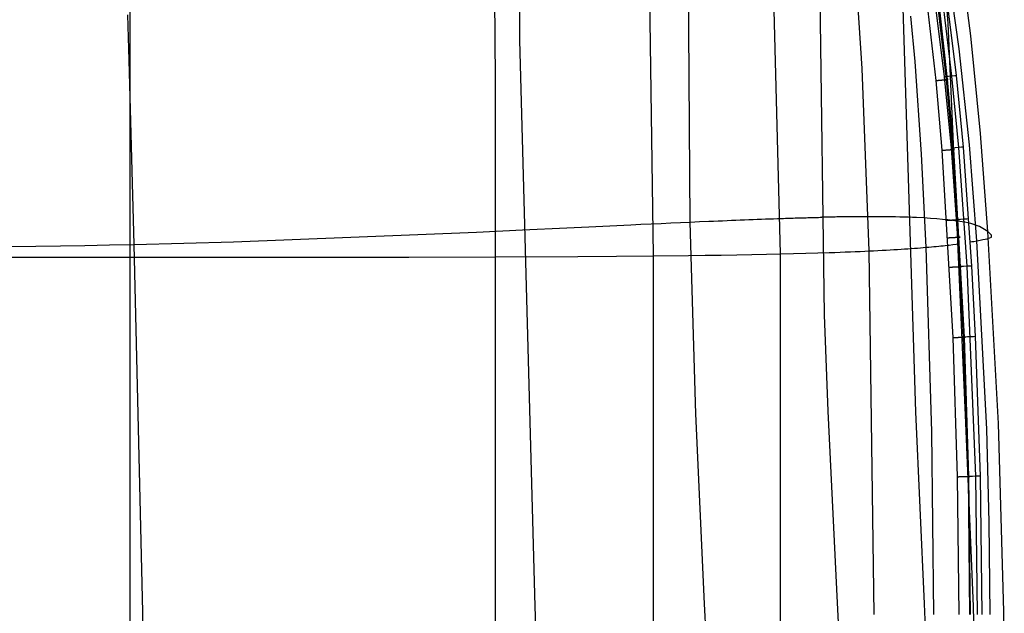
# Model space of a CAD drawing. Extents: x -353 to 1161, y -766 to 145.
# Tile 59 of 74: x 784 to 1161, y -310 to -83. Entities that reach past the tile are written whole.
import ezdxf

# ---------------------------------------------------------------- set-up
doc = ezdxf.new("R2010")
doc.units = 0
doc.layers.add('DEFAULT', color=7, linetype='CONTINUOUS')

msp = doc.modelspace()

# ---------------------------------------------------------------- linework, layer by layer
at = {"layer": 'DEFAULT'}
for p, q in [((966.26, -105.57, -2.9), (965.85, -41.68, -1.63)), ((1026.58, -172.98, 1.69), (1024.7, -41.4, 2.63)), ((1091.99, -195.46, 595.39), (1089.98, -47.44, 603.53)), ((1126.79, -232.58, 545.52), (1121.02, -46.22, 555.11)), ((1139.18, -84.17, 466.15), (1136.54, -47.37, 467.63)), ((1040.07, -86.2, 596.22), (1040.08, -50.48, 597.17)), ((975.61, -90.54, 549.53), (975.43, -55.36, 549.14)), ((1072.44, -71.05, 11.21), (1075.02, -172.25, 10.99)), ((1106.38, -101.42, 25.85), (1104.2, -67.87, 25.92)), ((1147.8, -88.87, 267.98), (1145.45, -70.41, 268.21)), ((826.65, -173.51, -5.09), (826.65, -73.12, -4.25)), ((1134.32, -78.02, 76.17), (1137.64, -104.59, 76.17)), ((1135.84, -78.99, 68.28), (1138.86, -105.62, 68.15)), ((1137.23, -77.65, 77.36), (1140.53, -104.31, 77.33)), ((1138.94, -77.44, 80.45), (1142.26, -104.14, 80.35)), ((1143.36, -93.92, 91.41), (1140.87, -75.87, 91.41)), ((826.29, -98.16, 414.35), (825.8, -80.91, 413.18)), ((1126.53, -98.73, 45.18), (1124.95, -81.35, 45.19)), ((1131.37, -79.51, 76.17), (1134.42, -106.01, 76.17)), ((1135.32, -79.05, 73.65), (1138.42, -105.65, 73.59)), ((1040.63, -160.07, 592.84), (1040.07, -86.2, 596.22)), ((1145.82, -233.8, 459.9), (1139.18, -84.17, 466.15)), ((1151.53, -126.26, 267.37), (1147.8, -88.87, 267.98)), ((981.42, -306.92, 546.53), (975.61, -90.54, 549.53)), ((1147.3, -130.51, 91.41), (1143.36, -93.92, 91.41)), ((828.26, -168.62, 417.1), (826.29, -98.16, 414.35)), ((1109.04, -171.1, 25.82), (1106.38, -101.42, 25.85)), ((1128.98, -134.09, 45.17), (1126.53, -98.73, 45.18)), ((1137.64, -104.59, 76.17), (1140.28, -131.82, 76.17)), ((1140.53, -104.31, 77.33), (1143.14, -131.61, 77.3)), ((1142.26, -104.14, 80.35), (1144.88, -131.48, 80.25)), ((966.26, -514.49, -2.9), (966.26, -105.57, -2.9)), ((1134.42, -106.01, 76.17), (1134.55, -106, 76.16)), ((1134.42, -106.01, 76.17), (1136.76, -132.64, 76.17)), ((1134.55, -106, 76.16), (1134.67, -105.99, 76.16)), ((1134.67, -105.99, 76.16), (1134.8, -105.98, 76.15)), ((1134.8, -105.98, 76.15), (1134.93, -105.96, 76.13)), ((1134.93, -105.96, 76.13), (1135.07, -105.95, 76.11)), ((1135.07, -105.95, 76.11), (1135.2, -105.94, 76.09)), ((1135.2, -105.94, 76.09), (1135.33, -105.93, 76.06)), ((1135.33, -105.93, 76.06), (1135.47, -105.92, 76.03)), ((1135.47, -105.92, 76.03), (1135.6, -105.91, 75.99)), ((1135.6, -105.91, 75.99), (1135.74, -105.89, 75.94)), ((1135.74, -105.89, 75.94), (1135.88, -105.88, 75.89)), ((1135.88, -105.88, 75.89), (1136.01, -105.87, 75.84)), ((1136.01, -105.87, 75.84), (1136.15, -105.86, 75.78)), ((1136.15, -105.86, 75.78), (1136.28, -105.84, 75.71)), ((1136.28, -105.84, 75.71), (1136.42, -105.83, 75.64)), ((1136.42, -105.83, 75.64), (1136.56, -105.82, 75.56)), ((1136.56, -105.82, 75.56), (1136.69, -105.81, 75.48)), ((1136.69, -105.81, 75.48), (1136.82, -105.8, 75.39)), ((1136.82, -105.8, 75.39), (1136.95, -105.79, 75.3)), ((1136.95, -105.79, 75.3), (1137.08, -105.77, 75.2)), ((1137.08, -105.77, 75.2), (1137.21, -105.76, 75.09)), ((1137.21, -105.76, 75.09), (1137.34, -105.75, 74.98)), ((1137.34, -105.75, 74.98), (1137.46, -105.74, 74.86)), ((1137.46, -105.74, 74.86), (1137.58, -105.73, 74.74)), ((1137.58, -105.73, 74.74), (1137.7, -105.72, 74.61)), ((1137.7, -105.72, 74.61), (1137.81, -105.71, 74.48)), ((1137.81, -105.71, 74.48), (1137.92, -105.7, 74.34)), ((1137.92, -105.7, 74.34), (1138.03, -105.69, 74.2)), ((1138.03, -105.69, 74.2), (1138.14, -105.68, 74.06)), ((1138.14, -105.68, 74.06), (1138.24, -105.67, 73.9)), ((1138.24, -105.67, 73.9), (1138.33, -105.66, 73.75)), ((1138.33, -105.66, 73.75), (1138.42, -105.65, 73.59)), ((1138.42, -105.65, 73.59), (1140.8, -132.36, 73.54)), ((1138.42, -105.65, 73.59), (1138.51, -105.65, 73.43)), ((1138.51, -105.65, 73.43), (1138.59, -105.64, 73.26)), ((1138.59, -105.64, 73.26), (1138.67, -105.63, 73.09)), ((1138.67, -105.63, 73.09), (1138.74, -105.63, 72.92)), ((1138.74, -105.63, 72.92), (1138.81, -105.62, 72.75)), ((1138.81, -105.62, 72.75), (1138.87, -105.61, 72.57)), ((1138.91, -105.61, 68.29), (1138.86, -105.62, 68.15)), ((1138.86, -105.62, 68.15), (1141.18, -132.34, 68.04)), ((1138.87, -105.61, 72.57), (1138.93, -105.61, 72.39)), ((1138.96, -105.61, 68.44), (1138.91, -105.61, 68.29)), ((1138.93, -105.61, 72.39), (1138.98, -105.6, 72.21)), ((1139, -105.6, 68.59), (1138.96, -105.61, 68.44)), ((1138.98, -105.6, 72.21), (1139.03, -105.6, 72.03)), ((1139.04, -105.6, 68.74), (1139, -105.6, 68.59)), ((1139.03, -105.6, 72.03), (1139.07, -105.6, 71.85)), ((1139.07, -105.6, 68.89), (1139.04, -105.6, 68.74)), ((1139.07, -105.6, 71.85), (1139.11, -105.59, 71.67)), ((1139.1, -105.59, 69.05), (1139.07, -105.6, 68.89)), ((1139.13, -105.59, 69.21), (1139.1, -105.59, 69.05)), ((1139.11, -105.59, 71.67), (1139.14, -105.59, 71.48)), ((1139.16, -105.59, 69.37), (1139.13, -105.59, 69.21)), ((1139.14, -105.59, 71.48), (1139.17, -105.59, 71.3)), ((1139.18, -105.59, 69.54), (1139.16, -105.59, 69.37)), ((1139.17, -105.59, 71.3), (1139.19, -105.59, 71.12)), ((1139.2, -105.59, 69.7), (1139.18, -105.59, 69.54)), ((1139.19, -105.59, 71.12), (1139.21, -105.58, 70.94)), ((1139.21, -105.58, 69.87), (1139.2, -105.59, 69.7)), ((1139.21, -105.58, 70.94), (1139.22, -105.58, 70.76)), ((1139.22, -105.58, 70.05), (1139.21, -105.58, 69.87)), ((1139.22, -105.58, 70.76), (1139.23, -105.58, 70.58)), ((1139.23, -105.58, 70.22), (1139.22, -105.58, 70.05)), ((1139.23, -105.58, 70.58), (1139.23, -105.58, 70.4)), ((1139.23, -105.58, 70.4), (1139.23, -105.58, 70.22)), ((1154.35, -163.7, 266.72), (1151.53, -126.26, 267.37)), ((1143.14, -131.61, 77.3), (1146.31, -176.95, 77.25)), ((1144.88, -131.48, 80.25), (1148.07, -176.86, 80.11)), ((1150.2, -167.19, 91.41), (1147.3, -130.51, 91.41)), ((1130.73, -169.72, 45.17), (1128.98, -134.09, 45.17)), ((1136.76, -132.64, 76.17), (1136.89, -132.63, 76.16)), ((1136.76, -132.64, 76.17), (1140.94, -204.19, 76.17)), ((1136.89, -132.63, 76.16), (1137.02, -132.62, 76.16)), ((1137.02, -132.62, 76.16), (1137.15, -132.61, 76.15)), ((1137.15, -132.61, 76.15), (1137.28, -132.6, 76.13)), ((1137.28, -132.6, 76.13), (1137.42, -132.6, 76.11)), ((1137.42, -132.6, 76.11), (1137.55, -132.59, 76.09)), ((1137.55, -132.59, 76.09), (1137.68, -132.58, 76.06)), ((1137.68, -132.58, 76.06), (1137.82, -132.57, 76.03)), ((1137.82, -132.57, 76.03), (1137.96, -132.56, 75.99)), ((1137.96, -132.56, 75.99), (1138.1, -132.55, 75.94)), ((1138.1, -132.55, 75.94), (1138.23, -132.54, 75.89)), ((1138.23, -132.54, 75.89), (1138.37, -132.53, 75.83)), ((1138.37, -132.53, 75.83), (1138.51, -132.52, 75.77)), ((1138.51, -132.52, 75.77), (1138.65, -132.51, 75.71)), ((1138.65, -132.51, 75.71), (1138.78, -132.5, 75.63)), ((1138.78, -132.5, 75.63), (1138.92, -132.49, 75.55)), ((1138.92, -132.49, 75.55), (1139.06, -132.48, 75.47)), ((1139.06, -132.48, 75.47), (1139.19, -132.47, 75.38)), ((1139.19, -132.47, 75.38), (1139.32, -132.47, 75.28)), ((1139.32, -132.47, 75.28), (1139.45, -132.46, 75.18)), ((1139.45, -132.46, 75.18), (1139.58, -132.45, 75.07)), ((1139.58, -132.45, 75.07), (1139.71, -132.44, 74.96)), ((1139.71, -132.44, 74.96), (1139.83, -132.43, 74.84)), ((1139.83, -132.43, 74.84), (1139.96, -132.42, 74.72)), ((1139.96, -132.42, 74.72), (1140.07, -132.41, 74.59)), ((1140.07, -132.41, 74.59), (1140.19, -132.41, 74.45)), ((1140.19, -132.41, 74.45), (1140.3, -132.4, 74.31)), ((1140.28, -131.82, 76.17), (1143.5, -177.1, 76.17)), ((1140.3, -132.4, 74.31), (1140.41, -132.39, 74.16)), ((1140.41, -132.39, 74.16), (1140.51, -132.38, 74.01)), ((1140.51, -132.38, 74.01), (1140.61, -132.38, 73.86)), ((1140.61, -132.38, 73.86), (1140.71, -132.37, 73.7)), ((1140.71, -132.37, 73.7), (1140.8, -132.36, 73.54)), ((1140.8, -132.36, 73.54), (1145.04, -204.03, 73.44)), ((1140.8, -132.36, 73.54), (1140.89, -132.36, 73.37)), ((1140.89, -132.36, 73.37), (1140.97, -132.35, 73.2)), ((1140.97, -132.35, 73.2), (1141.05, -132.35, 73.03)), ((1141.05, -132.35, 73.03), (1141.12, -132.34, 72.86)), ((1141.12, -132.34, 72.86), (1141.19, -132.34, 72.68)), ((1141.18, -132.34, 68.04), (1145.27, -204.02, 67.82)), ((1141.23, -132.34, 68.18), (1141.18, -132.34, 68.04)), ((1141.19, -132.34, 72.68), (1141.25, -132.33, 72.5)), ((1141.27, -132.33, 68.33), (1141.23, -132.34, 68.18)), ((1141.25, -132.33, 72.5), (1141.31, -132.33, 72.32)), ((1141.32, -132.33, 68.47), (1141.27, -132.33, 68.33)), ((1141.31, -132.33, 72.32), (1141.36, -132.33, 72.14)), ((1141.36, -132.33, 68.63), (1141.32, -132.33, 68.47)), ((1141.36, -132.33, 72.14), (1141.4, -132.32, 71.95)), ((1141.4, -132.32, 68.78), (1141.36, -132.33, 68.63)), ((1141.4, -132.32, 71.95), (1141.44, -132.32, 71.77)), ((1141.43, -132.32, 68.94), (1141.4, -132.32, 68.78)), ((1141.47, -132.32, 69.1), (1141.43, -132.32, 68.94)), ((1141.44, -132.32, 71.77), (1141.48, -132.32, 71.58)), ((1141.49, -132.32, 69.26), (1141.47, -132.32, 69.1)), ((1141.48, -132.32, 71.58), (1141.51, -132.32, 71.4)), ((1141.52, -132.32, 69.43), (1141.49, -132.32, 69.26)), ((1141.51, -132.32, 71.4), (1141.53, -132.31, 71.21)), ((1141.54, -132.31, 69.6), (1141.52, -132.32, 69.43)), ((1141.53, -132.31, 71.21), (1141.55, -132.31, 71.03)), ((1141.56, -132.31, 69.77), (1141.54, -132.31, 69.6)), ((1141.55, -132.31, 71.03), (1141.57, -132.31, 70.84)), ((1141.57, -132.31, 69.94), (1141.56, -132.31, 69.77)), ((1141.57, -132.31, 70.84), (1141.58, -132.31, 70.66)), ((1141.58, -132.31, 70.12), (1141.57, -132.31, 69.94)), ((1141.58, -132.31, 70.66), (1141.58, -132.31, 70.48)), ((1141.58, -132.31, 70.48), (1141.58, -132.31, 70.3)), ((1141.58, -132.31, 70.3), (1141.58, -132.31, 70.12)), ((1001.86, -161.86, 568.4), (1009.98, -161.48, 574.31)), ((1009.98, -161.48, 574.31), (1017.93, -161.11, 579.75)), ((1017.93, -161.11, 579.75), (1021.83, -160.92, 582.29)), ((1021.83, -160.92, 582.29), (1025.69, -160.75, 584.68)), ((1025.69, -160.75, 584.68), (1029.5, -160.57, 586.94)), ((1029.5, -160.57, 586.94), (1033.26, -160.4, 589.06)), ((1033.26, -160.4, 589.06), (1036.97, -160.23, 591.03)), ((1036.97, -160.23, 591.03), (1040.63, -160.07, 592.84)), ((1040.63, -160.07, 592.84), (1044.23, -159.91, 594.5)), ((1042.82, -233.33, 590.38), (1040.63, -160.07, 592.84)), ((1044.23, -159.91, 594.5), (1047.78, -159.76, 596)), ((1047.78, -159.76, 596), (1049.54, -159.68, 596.69)), ((1049.54, -159.68, 596.69), (1051.28, -159.61, 597.33)), ((1051.28, -159.61, 597.33), (1053, -159.54, 597.93)), ((1053, -159.54, 597.93), (1054.71, -159.47, 598.49)), ((1054.71, -159.47, 598.49), (1056.41, -159.4, 599)), ((1056.41, -159.4, 599), (1058.09, -159.33, 599.47)), ((1058.09, -159.33, 599.47), (1059.75, -159.26, 599.89)), ((1059.75, -159.26, 599.89), (1061.4, -159.2, 600.27)), ((1061.4, -159.2, 600.27), (1063.04, -159.13, 600.6)), ((1063.04, -159.13, 600.6), (1064.66, -159.07, 600.89)), ((1064.66, -159.07, 600.89), (1066.26, -159.01, 601.12)), ((1066.26, -159.01, 601.12), (1067.85, -158.95, 601.31)), ((1067.85, -158.95, 601.31), (1069.43, -158.89, 601.45)), ((1069.43, -158.89, 601.45), (1070.98, -158.84, 601.54)), ((1070.98, -158.84, 601.54), (1072.52, -158.78, 601.58)), ((1072.52, -158.78, 601.58), (1074.05, -158.73, 601.56)), ((1074.05, -158.73, 601.56), (1075.55, -158.68, 601.5)), ((1075.55, -158.68, 601.5), (1076.3, -158.65, 601.45)), ((1076.3, -158.65, 601.45), (1077.05, -158.63, 601.39)), ((1077.05, -158.63, 601.39), (1077.78, -158.61, 601.31)), ((1077.78, -158.61, 601.31), (1078.52, -158.58, 601.22)), ((1078.52, -158.58, 601.22), (1079.25, -158.56, 601.11)), ((1079.25, -158.56, 601.11), (1079.98, -158.54, 601)), ((1079.98, -158.54, 601), (1080.7, -158.51, 600.87)), ((1080.7, -158.51, 600.87), (1081.41, -158.49, 600.72)), ((1081.41, -158.49, 600.72), (1082.13, -158.47, 600.56)), ((1082.13, -158.47, 600.56), (1082.84, -158.45, 600.39)), ((1082.84, -158.45, 600.39), (1083.54, -158.43, 600.21)), ((1083.54, -158.43, 600.21), (1084.24, -158.41, 600.01)), ((1084.24, -158.41, 600.01), (1084.94, -158.39, 599.8)), ((1084.94, -158.39, 599.8), (1085.63, -158.37, 599.57)), ((1085.63, -158.37, 599.57), (1086.31, -158.36, 599.33)), ((1086.31, -158.36, 599.33), (1087, -158.34, 599.07)), ((1087, -158.34, 599.07), (1087.67, -158.32, 598.8)), ((1087.67, -158.32, 598.8), (1088.35, -158.3, 598.52)), ((1088.35, -158.3, 598.52), (1089.02, -158.29, 598.22)), ((1089.02, -158.29, 598.22), (1089.68, -158.27, 597.91)), ((1089.68, -158.27, 597.91), (1090.34, -158.26, 597.58)), ((1090.34, -158.26, 597.58), (1090.99, -158.24, 597.24)), ((1091.64, -158.23, 596.89), (1090.99, -158.24, 597.24)), ((1092.29, -158.21, 596.52), (1091.64, -158.23, 596.89)), ((1092.93, -158.2, 596.13), (1092.29, -158.21, 596.52)), ((1093.57, -158.19, 595.73), (1092.93, -158.2, 596.13)), ((1094.2, -158.18, 595.32), (1093.57, -158.19, 595.73)), ((1094.83, -158.16, 594.89), (1094.2, -158.18, 595.32)), ((1095.45, -158.15, 594.45), (1094.83, -158.16, 594.89)), ((1096.07, -158.14, 593.99), (1095.45, -158.15, 594.45)), ((1096.68, -158.13, 593.52), (1096.07, -158.14, 593.99)), ((1097.29, -158.12, 593.04), (1096.68, -158.13, 593.52)), ((1098.5, -158.11, 592.03), (1097.29, -158.12, 593.04)), ((1099.68, -158.09, 590.96), (1098.5, -158.11, 592.03)), ((1100.85, -158.08, 589.85), (1099.68, -158.09, 590.96)), ((1102.01, -158.06, 588.68), (1100.85, -158.08, 589.85)), ((1103.14, -158.05, 587.45), (1102.01, -158.06, 588.68)), ((1104.26, -158.05, 586.18), (1103.14, -158.05, 587.45)), ((1105.36, -158.04, 584.85), (1104.26, -158.05, 586.18)), ((1106.44, -158.03, 583.47), (1105.36, -158.04, 584.85)), ((1107.51, -158.03, 582.05), (1106.44, -158.03, 583.47)), ((1108.56, -158.03, 580.57), (1107.51, -158.03, 582.05)), ((1109.6, -158.03, 579.05), (1108.56, -158.03, 580.57)), ((1110.62, -158.03, 577.48), (1109.6, -158.03, 579.05)), ((1111.62, -158.04, 575.86), (1110.62, -158.03, 577.48)), ((1112.6, -158.04, 574.19), (1111.62, -158.04, 575.86)), ((1113.57, -158.05, 572.48), (1112.6, -158.04, 574.19)), ((1115.47, -158.07, 568.93), (1113.57, -158.05, 572.48)), ((1117.3, -158.1, 565.2), (1115.47, -158.07, 568.93)), ((1119.07, -158.13, 561.3), (1117.3, -158.1, 565.2)), ((1120.78, -158.17, 557.24), (1119.07, -158.13, 561.3)), ((1122.43, -158.21, 553.02), (1120.78, -158.17, 557.24)), ((1124.02, -158.26, 548.65), (1122.43, -158.21, 553.02)), ((1125.56, -158.32, 544.13), (1124.02, -158.26, 548.65)), ((1127.04, -158.38, 539.47), (1125.56, -158.32, 544.13)), ((1129.85, -158.51, 529.75), (1127.04, -158.38, 539.47)), ((1132.44, -158.67, 519.53), (1129.85, -158.51, 529.75)), ((1134.83, -158.84, 508.85), (1132.44, -158.67, 519.53)), ((1137.04, -159.03, 497.76), (1134.83, -158.84, 508.85)), ((1139.06, -159.23, 486.3), (1137.04, -159.03, 497.76)), ((1138.6, -159.38, 76.17), (1138.73, -159.38, 76.16)), ((1138.73, -159.38, 76.16), (1138.86, -159.37, 76.16)), ((1138.86, -159.37, 76.16), (1138.99, -159.36, 76.15)), ((1138.99, -159.36, 76.15), (1139.12, -159.35, 76.13)), ((1142.59, -159.67, 462.44), (1139.06, -159.23, 486.3)), ((1139.12, -159.35, 76.13), (1139.25, -159.35, 76.11)), ((1139.25, -159.35, 76.11), (1139.39, -159.34, 76.09)), ((1139.39, -159.34, 76.09), (1139.53, -159.33, 76.06)), ((1139.53, -159.33, 76.06), (1139.66, -159.32, 76.02)), ((1139.66, -159.32, 76.02), (1139.8, -159.32, 75.98)), ((1139.8, -159.32, 75.98), (1139.94, -159.31, 75.94)), ((1139.94, -159.31, 75.94), (1140.08, -159.3, 75.89)), ((1140.08, -159.3, 75.89), (1140.15, -159.3, 75.86)), ((1140.15, -159.3, 75.86), (1140.22, -159.29, 75.83)), ((1140.22, -159.29, 75.83), (1140.29, -159.29, 75.8)), ((1140.29, -159.29, 75.8), (1140.36, -159.29, 75.77)), ((1140.36, -159.29, 75.77), (1140.43, -159.28, 75.73)), ((1140.43, -159.28, 75.73), (1140.5, -159.28, 75.7)), ((1140.5, -159.28, 75.7), (1140.57, -159.28, 75.66)), ((1140.57, -159.28, 75.66), (1140.63, -159.27, 75.62)), ((1140.63, -159.27, 75.62), (1140.7, -159.27, 75.59)), ((1140.7, -159.27, 75.59), (1140.77, -159.26, 75.54)), ((1140.77, -159.26, 75.54), (1140.84, -159.26, 75.5)), ((1140.84, -159.26, 75.5), (1140.91, -159.26, 75.46)), ((1140.91, -159.26, 75.46), (1140.98, -159.25, 75.41)), ((1140.98, -159.25, 75.41), (1141.04, -159.25, 75.37)), ((1141.04, -159.25, 75.37), (1141.18, -159.24, 75.27)), ((1141.18, -159.24, 75.27), (1141.31, -159.24, 75.17)), ((1141.31, -159.24, 75.17), (1141.44, -159.23, 75.06)), ((1141.44, -159.23, 75.06), (1141.57, -159.22, 74.94)), ((1141.57, -159.22, 74.94), (1141.69, -159.21, 74.82)), ((1141.69, -159.21, 74.82), (1141.81, -159.21, 74.69)), ((1141.81, -159.21, 74.69), (1141.93, -159.2, 74.56)), ((1141.93, -159.2, 74.56), (1142.05, -159.19, 74.42)), ((1142.05, -159.19, 74.42), (1142.16, -159.19, 74.28)), ((1142.16, -159.19, 74.28), (1142.27, -159.18, 74.13)), ((1142.27, -159.18, 74.13), (1142.38, -159.18, 73.98)), ((1142.38, -159.18, 73.98), (1142.48, -159.17, 73.82)), ((1142.48, -159.17, 73.82), (1142.57, -159.17, 73.66)), ((1142.57, -159.17, 73.66), (1142.66, -159.16, 73.5)), ((1145.5, -160.16, 437.63), (1142.59, -159.67, 462.44)), ((1142.66, -159.16, 73.5), (1142.75, -159.16, 73.33)), ((1142.75, -159.16, 73.33), (1142.83, -159.15, 73.15)), ((1142.83, -159.15, 73.15), (1142.91, -159.15, 72.98)), ((1142.91, -159.15, 72.98), (1142.98, -159.14, 72.8)), ((1142.98, -159.14, 72.8), (1143.05, -159.14, 72.62)), ((1143.03, -159.14, 68.09), (1142.98, -159.14, 67.95)), ((1143.08, -159.14, 68.23), (1143.03, -159.14, 68.09)), ((1143.05, -159.14, 72.62), (1143.11, -159.14, 72.44)), ((1143.13, -159.14, 68.38), (1143.08, -159.14, 68.23)), ((1143.11, -159.14, 72.44), (1143.16, -159.13, 72.26)), ((1143.17, -159.13, 68.53), (1143.13, -159.14, 68.38)), ((1143.16, -159.13, 72.26), (1143.21, -159.13, 72.07)), ((1143.21, -159.13, 68.68), (1143.17, -159.13, 68.53)), ((1143.21, -159.13, 72.07), (1143.26, -159.13, 71.88)), ((1143.25, -159.13, 68.84), (1143.21, -159.13, 68.68)), ((1143.29, -159.13, 69), (1143.25, -159.13, 68.84)), ((1143.26, -159.13, 71.88), (1143.3, -159.13, 71.7)), ((1143.32, -159.13, 69.17), (1143.29, -159.13, 69)), ((1143.3, -159.13, 71.7), (1143.33, -159.13, 71.51)), ((1143.34, -159.12, 69.33), (1143.32, -159.13, 69.17)), ((1143.33, -159.13, 71.51), (1143.36, -159.12, 71.32)), ((1143.37, -159.12, 69.51), (1143.34, -159.12, 69.33)), ((1143.36, -159.12, 71.32), (1143.38, -159.12, 71.13)), ((1143.39, -159.12, 69.68), (1143.37, -159.12, 69.51)), ((1143.38, -159.12, 71.13), (1143.4, -159.12, 70.95)), ((1143.4, -159.12, 69.85), (1143.39, -159.12, 69.68)), ((1143.4, -159.12, 70.95), (1143.41, -159.12, 70.76)), ((1143.41, -159.12, 70.03), (1143.4, -159.12, 69.85)), ((1143.41, -159.12, 70.76), (1143.42, -159.12, 70.58)), ((1143.42, -159.12, 70.21), (1143.41, -159.12, 70.03)), ((1143.42, -159.12, 70.58), (1143.42, -159.12, 70.39)), ((1143.42, -159.12, 70.39), (1143.42, -159.12, 70.21)), ((1147.86, -160.67, 412.22), (1145.5, -160.16, 437.63)), ((1151.2, -161.73, 361), (1147.86, -160.67, 412.22)), ((1154.35, -163.7, 266.72), (1151.2, -161.73, 361)), ((866.21, -167.59, 448.92), (959.01, -163.87, 533.05)), ((959.01, -163.87, 533.05), (976.55, -163.06, 548.19)), ((976.55, -163.06, 548.19), (993.57, -162.26, 562.05)), ((993.57, -162.26, 562.05), (1001.86, -161.86, 568.4)), ((1158.45, -236.97, 265.82), (1154.35, -163.7, 266.72)), ((1155.73, -165.01, 197.03), (1154.35, -163.7, 266.72)), ((1155.75, -165.81, 149.51), (1155.73, -165.01, 197.03)), ((781.38, -169.36, 383.39), (790.7, -169.26, 389.57)), ((790.7, -169.26, 389.57), (800.05, -169.13, 396.03)), ((800.05, -169.13, 396.03), (809.42, -168.99, 402.76)), ((809.42, -168.99, 402.76), (818.82, -168.82, 409.79)), ((818.82, -168.82, 409.79), (828.26, -168.62, 417.1)), ((828.26, -168.62, 417.1), (847.21, -168.15, 432.57)), ((831.49, -309.03, 418.91), (828.26, -168.62, 417.1)), ((847.21, -168.15, 432.57), (866.21, -167.59, 448.92)), ((1134.67, -169.36, 50.63), (1135.57, -169.27, 52.02)), ((1135.57, -169.27, 52.02), (1136.44, -169.18, 53.42)), ((1136.44, -169.18, 53.42), (1137.27, -169.09, 54.83)), ((1137.27, -169.09, 54.83), (1138.08, -169, 56.25)), ((1138.08, -169, 56.25), (1138.85, -168.91, 57.68)), ((1138.85, -168.91, 57.68), (1139.6, -168.83, 59.12)), ((1139, -166.05, 76.17), (1139.12, -166.05, 76.16)), ((1139.12, -166.05, 76.16), (1139.25, -166.04, 76.16)), ((1139.25, -166.04, 76.16), (1139.39, -166.03, 76.15)), ((1139.39, -166.03, 76.15), (1139.52, -166.03, 76.13)), ((1139.52, -166.03, 76.13), (1139.65, -166.02, 76.11)), ((1139.6, -168.83, 59.12), (1141.01, -168.65, 62.03)), ((1139.65, -166.02, 76.11), (1139.79, -166.01, 76.09)), ((1139.79, -166.01, 76.09), (1139.93, -166.01, 76.06)), ((1139.93, -166.01, 76.06), (1140.06, -166, 76.02)), ((1140.06, -166, 76.02), (1140.2, -165.99, 75.98)), ((1140.2, -165.99, 75.98), (1140.34, -165.99, 75.94)), ((1140.34, -165.99, 75.94), (1140.48, -165.98, 75.89)), ((1140.48, -165.98, 75.89), (1140.55, -165.97, 75.86)), ((1140.55, -165.97, 75.86), (1140.62, -165.97, 75.83)), ((1140.62, -165.97, 75.83), (1140.69, -165.97, 75.8)), ((1140.69, -165.97, 75.8), (1140.76, -165.96, 75.77)), ((1140.76, -165.96, 75.77), (1140.83, -165.96, 75.73)), ((1140.83, -165.96, 75.73), (1140.9, -165.96, 75.7)), ((1140.9, -165.96, 75.7), (1140.97, -165.95, 75.66)), ((1140.97, -165.95, 75.66), (1141.04, -165.95, 75.62)), ((1141.01, -168.65, 62.03), (1142.31, -168.48, 64.96)), ((1141.04, -165.95, 75.62), (1141.11, -165.95, 75.58)), ((1141.11, -165.95, 75.58), (1141.17, -165.94, 75.54)), ((1141.17, -165.94, 75.54), (1141.24, -165.94, 75.5)), ((1141.24, -165.94, 75.5), (1141.31, -165.93, 75.46)), ((1141.31, -165.93, 75.46), (1141.38, -165.93, 75.41)), ((1141.38, -165.93, 75.41), (1141.45, -165.93, 75.36)), ((1141.45, -165.93, 75.36), (1141.58, -165.92, 75.27)), ((1141.58, -165.92, 75.27), (1141.71, -165.91, 75.16)), ((1141.71, -165.91, 75.16), (1141.84, -165.91, 75.05)), ((1141.84, -165.91, 75.05), (1141.97, -165.9, 74.94)), ((1141.97, -165.9, 74.94), (1142.1, -165.89, 74.81)), ((1142.1, -165.89, 74.81), (1142.22, -165.89, 74.69)), ((1142.22, -165.89, 74.69), (1142.34, -165.88, 74.55)), ((1142.31, -168.48, 64.96), (1143.51, -168.32, 67.92)), ((1142.34, -165.88, 74.55), (1142.45, -165.88, 74.42)), ((1142.45, -165.88, 74.42), (1142.57, -165.87, 74.27)), ((1142.57, -165.87, 74.27), (1142.68, -165.86, 74.12)), ((1142.68, -165.86, 74.12), (1142.78, -165.86, 73.97)), ((1142.78, -165.86, 73.97), (1142.88, -165.85, 73.81)), ((1142.88, -165.85, 73.81), (1142.98, -165.85, 73.65)), ((1142.98, -165.85, 73.65), (1143.07, -165.84, 73.49)), ((1143.07, -165.84, 73.49), (1143.15, -165.84, 73.32)), ((1143.15, -165.84, 73.32), (1143.24, -165.84, 73.14)), ((1143.24, -165.84, 73.14), (1143.31, -165.83, 72.97)), ((1143.31, -165.83, 72.97), (1143.38, -165.83, 72.79)), ((1143.42, -165.83, 68.07), (1143.37, -165.83, 67.93)), ((1143.38, -165.83, 72.79), (1143.45, -165.82, 72.61)), ((1143.47, -165.82, 68.21), (1143.42, -165.83, 68.07)), ((1143.45, -165.82, 72.61), (1143.51, -165.82, 72.43)), ((1143.52, -165.82, 68.36), (1143.47, -165.82, 68.21)), ((1143.51, -165.82, 72.43), (1143.56, -165.82, 72.24)), ((1143.56, -165.82, 68.51), (1143.52, -165.82, 68.36)), ((1143.56, -165.82, 72.24), (1143.61, -165.82, 72.06)), ((1143.61, -165.82, 68.66), (1143.56, -165.82, 68.51)), ((1143.61, -165.82, 72.06), (1143.66, -165.81, 71.87)), ((1143.64, -165.81, 68.82), (1143.61, -165.82, 68.66)), ((1143.68, -165.81, 68.98), (1143.64, -165.81, 68.82)), ((1143.66, -165.81, 71.87), (1143.7, -165.81, 71.68)), ((1143.71, -165.81, 69.15), (1143.68, -165.81, 68.98)), ((1143.7, -165.81, 71.68), (1143.73, -165.81, 71.49)), ((1143.74, -165.81, 69.31), (1143.71, -165.81, 69.15)), ((1143.73, -165.81, 71.49), (1143.76, -165.81, 71.3)), ((1143.76, -165.81, 69.48), (1143.74, -165.81, 69.31)), ((1143.76, -165.81, 71.3), (1143.78, -165.81, 71.12)), ((1143.78, -165.81, 69.66), (1143.76, -165.81, 69.48)), ((1143.78, -165.81, 71.12), (1143.8, -165.81, 70.93)), ((1143.8, -165.81, 69.83), (1143.78, -165.81, 69.66)), ((1143.8, -165.81, 70.93), (1143.81, -165.81, 70.74)), ((1143.81, -165.81, 70.01), (1143.8, -165.81, 69.83)), ((1143.81, -165.81, 70.74), (1143.82, -165.81, 70.56)), ((1143.82, -165.81, 70.19), (1143.81, -165.81, 70.01)), ((1143.82, -165.81, 70.56), (1143.82, -165.81, 70.37)), ((1143.82, -165.81, 70.37), (1143.82, -165.81, 70.19)), ((1147.51, -167.68, 80.13), (1148.25, -167.55, 82.94)), ((1148.25, -167.55, 82.94), (1148.94, -167.43, 85.76)), ((1148.94, -167.43, 85.76), (1150.2, -167.19, 91.41)), ((1150.2, -167.19, 91.41), (1151.38, -166.97, 97.46)), ((1153.97, -239.2, 91.41), (1150.2, -167.19, 91.41)), ((1151.38, -166.97, 97.46), (1152.41, -166.77, 103.63)), ((1152.41, -166.77, 103.63), (1153.29, -166.59, 110.02)), ((1153.29, -166.59, 110.02), (1154.04, -166.43, 116.77)), ((1154.04, -166.43, 116.77), (1154.65, -166.27, 123.97)), ((1154.65, -166.27, 123.97), (1155.14, -166.12, 131.75)), ((1155.14, -166.12, 131.75), (1155.75, -165.81, 149.51)), ((1012.49, -173.1, 0.13), (1026.58, -172.98, 1.69)), ((1026.58, -172.98, 1.69), (1039.94, -172.83, 3.53)), ((1026.58, -447.08, 1.69), (1026.58, -172.98, 1.69)), ((1039.94, -172.83, 3.53), (1046.33, -172.75, 4.57)), ((1046.33, -172.75, 4.57), (1052.51, -172.67, 5.68)), ((1052.51, -172.67, 5.68), (1058.47, -172.57, 6.88)), ((1058.47, -172.57, 6.88), (1064.22, -172.47, 8.16)), ((1064.22, -172.47, 8.16), (1069.74, -172.36, 9.53)), ((1069.74, -172.36, 9.53), (1075.02, -172.25, 10.99)), ((1075.02, -172.25, 10.99), (1080.06, -172.13, 12.54)), ((1075.02, -172.25, 10.99), (1075.02, -447.81, 10.99)), ((1080.06, -172.13, 12.54), (1084.86, -172, 14.19)), ((1084.86, -172, 14.19), (1089.43, -171.86, 15.92)), ((1089.43, -171.86, 15.92), (1093.78, -171.72, 17.74)), ((1093.78, -171.72, 17.74), (1095.87, -171.65, 18.69)), ((1095.87, -171.65, 18.69), (1097.9, -171.57, 19.65)), ((1097.9, -171.57, 19.65), (1099.89, -171.5, 20.63)), ((1099.89, -171.5, 20.63), (1101.82, -171.42, 21.63)), ((1101.82, -171.42, 21.63), (1103.7, -171.34, 22.65)), ((1103.7, -171.34, 22.65), (1105.53, -171.26, 23.69)), ((1105.53, -171.26, 23.69), (1107.31, -171.18, 24.74)), ((1107.31, -171.18, 24.74), (1109.04, -171.1, 25.82)), ((1109.04, -171.1, 25.82), (1110.72, -171.02, 26.91)), ((1110.96, -310.03, 25.82), (1109.04, -171.1, 25.82)), ((1110.72, -171.02, 26.91), (1112.36, -170.94, 28.02)), ((1112.36, -170.94, 28.02), (1113.95, -170.85, 29.15)), ((1113.95, -170.85, 29.15), (1115.49, -170.77, 30.29)), ((1115.49, -170.77, 30.29), (1116.99, -170.69, 31.45)), ((1116.99, -170.69, 31.45), (1118.45, -170.6, 32.62)), ((1118.45, -170.6, 32.62), (1119.86, -170.51, 33.82)), ((1119.86, -170.51, 33.82), (1121.22, -170.43, 35.02)), ((1121.22, -170.43, 35.02), (1122.55, -170.34, 36.24)), ((1122.55, -170.34, 36.24), (1123.84, -170.25, 37.48)), ((1123.84, -170.25, 37.48), (1125.08, -170.16, 38.73)), ((1125.08, -170.16, 38.73), (1126.29, -170.08, 39.99)), ((1126.29, -170.08, 39.99), (1127.45, -169.99, 41.26)), ((1127.45, -169.99, 41.26), (1128.58, -169.9, 42.55)), ((1128.58, -169.9, 42.55), (1129.68, -169.81, 43.85)), ((1129.68, -169.81, 43.85), (1130.73, -169.72, 45.17)), ((1130.73, -169.72, 45.17), (1131.77, -169.63, 46.52)), ((1133, -240.23, 45.17), (1130.73, -169.72, 45.17)), ((1131.77, -169.63, 46.52), (1132.77, -169.54, 47.87)), ((1132.77, -169.54, 47.87), (1133.74, -169.45, 49.24)), ((1133.74, -169.45, 49.24), (1134.67, -169.36, 50.63)), ((-149.67, -173.45, -4.25), (826.65, -173.51, -5.09)), ((826.65, -173.51, -5.09), (933.2, -173.45, -4.25)), ((826.65, -546.93, -4.25), (826.65, -173.51, -5.09)), ((933.2, -173.45, -4.25), (966.44, -173.35, -3.08)), ((966.44, -173.35, -3.08), (997.73, -173.2, -1.17)), ((997.73, -173.2, -1.17), (1012.49, -173.1, 0.13)), ((1139.63, -177.3, 76.17), (1139.76, -177.29, 76.16)), ((1139.76, -177.29, 76.16), (1139.89, -177.29, 76.16)), ((1139.89, -177.29, 76.16), (1140.02, -177.28, 76.15)), ((1140.02, -177.28, 76.15), (1140.15, -177.27, 76.13)), ((1140.15, -177.27, 76.13), (1140.29, -177.27, 76.11)), ((1140.29, -177.27, 76.11), (1140.42, -177.26, 76.09)), ((1140.42, -177.26, 76.09), (1140.56, -177.25, 76.06)), ((1140.56, -177.25, 76.06), (1140.7, -177.25, 76.02)), ((1140.7, -177.25, 76.02), (1140.84, -177.24, 75.98)), ((1140.84, -177.24, 75.98), (1140.98, -177.23, 75.94)), ((1140.98, -177.23, 75.94), (1141.05, -177.23, 75.91)), ((1141.05, -177.23, 75.91), (1141.12, -177.23, 75.88)), ((1141.12, -177.23, 75.88), (1141.19, -177.22, 75.86)), ((1141.19, -177.22, 75.86), (1141.26, -177.22, 75.83)), ((1141.26, -177.22, 75.83), (1141.33, -177.22, 75.8)), ((1141.33, -177.22, 75.8), (1141.4, -177.21, 75.76)), ((1141.4, -177.21, 75.76), (1141.46, -177.21, 75.73)), ((1141.46, -177.21, 75.73), (1141.53, -177.21, 75.7)), ((1141.53, -177.21, 75.7), (1141.6, -177.2, 75.66)), ((1141.6, -177.2, 75.66), (1141.67, -177.2, 75.62)), ((1141.67, -177.2, 75.62), (1141.74, -177.2, 75.58)), ((1141.74, -177.2, 75.58), (1141.81, -177.19, 75.54)), ((1141.81, -177.19, 75.54), (1141.88, -177.19, 75.5)), ((1141.88, -177.19, 75.5), (1141.95, -177.19, 75.45)), ((1141.95, -177.19, 75.45), (1142.02, -177.18, 75.41)), ((1142.02, -177.18, 75.41), (1142.09, -177.18, 75.36)), ((1142.09, -177.18, 75.36), (1142.15, -177.18, 75.31)), ((1142.15, -177.18, 75.31), (1142.22, -177.17, 75.26)), ((1142.22, -177.17, 75.26), (1142.35, -177.17, 75.16)), ((1142.35, -177.17, 75.16), (1142.48, -177.16, 75.04)), ((1142.48, -177.16, 75.04), (1142.61, -177.16, 74.93)), ((1142.61, -177.16, 74.93), (1142.74, -177.15, 74.81)), ((1142.74, -177.15, 74.81), (1142.86, -177.14, 74.68)), ((1142.86, -177.14, 74.68), (1142.98, -177.14, 74.54)), ((1142.98, -177.14, 74.54), (1143.09, -177.13, 74.4)), ((1143.09, -177.13, 74.4), (1143.21, -177.13, 74.26)), ((1143.21, -177.13, 74.26), (1143.32, -177.12, 74.11)), ((1143.32, -177.12, 74.11), (1143.42, -177.12, 73.96)), ((1143.42, -177.12, 73.96), (1143.52, -177.11, 73.8)), ((1143.5, -177.1, 76.17), (1144.96, -204.02, 76.17)), ((1143.52, -177.11, 73.8), (1143.62, -177.11, 73.64)), ((1143.62, -177.11, 73.64), (1143.71, -177.1, 73.47)), ((1143.71, -177.1, 73.47), (1143.79, -177.1, 73.3)), ((1143.79, -177.1, 73.3), (1143.88, -177.1, 73.13)), ((1143.88, -177.1, 73.13), (1143.95, -177.09, 72.95)), ((1143.95, -177.09, 72.95), (1144.02, -177.09, 72.77)), ((1144.04, -177.09, 68.03), (1143.99, -177.09, 67.89)), ((1144.02, -177.09, 72.77), (1144.09, -177.09, 72.59)), ((1144.09, -177.09, 68.18), (1144.04, -177.09, 68.03)), ((1144.09, -177.09, 72.59), (1144.15, -177.08, 72.4)), ((1144.14, -177.08, 68.32), (1144.09, -177.09, 68.18)), ((1144.19, -177.08, 68.47), (1144.14, -177.08, 68.32)), ((1144.15, -177.08, 72.4), (1144.2, -177.08, 72.22)), ((1144.23, -177.08, 68.63), (1144.19, -177.08, 68.47)), ((1144.2, -177.08, 72.22), (1144.25, -177.08, 72.03)), ((1144.27, -177.08, 68.79), (1144.23, -177.08, 68.63)), ((1144.25, -177.08, 72.03), (1144.3, -177.08, 71.84)), ((1144.31, -177.07, 68.95), (1144.27, -177.08, 68.79)), ((1144.3, -177.08, 71.84), (1144.34, -177.07, 71.65)), ((1144.34, -177.07, 69.11), (1144.31, -177.07, 68.95)), ((1144.34, -177.07, 71.65), (1144.37, -177.07, 71.47)), ((1144.37, -177.07, 69.28), (1144.34, -177.07, 69.11)), ((1144.37, -177.07, 71.47), (1144.4, -177.07, 71.28)), ((1144.39, -177.07, 69.45), (1144.37, -177.07, 69.28)), ((1144.41, -177.07, 69.62), (1144.39, -177.07, 69.45)), ((1144.4, -177.07, 71.28), (1144.42, -177.07, 71.09)), ((1144.43, -177.07, 69.8), (1144.41, -177.07, 69.62)), ((1144.42, -177.07, 71.09), (1144.44, -177.07, 70.9)), ((1144.44, -177.07, 69.98), (1144.43, -177.07, 69.8)), ((1144.44, -177.07, 70.9), (1144.45, -177.07, 70.71)), ((1144.45, -177.07, 70.16), (1144.44, -177.07, 69.98)), ((1144.45, -177.07, 70.71), (1144.45, -177.07, 70.53)), ((1144.45, -177.07, 70.53), (1144.45, -177.07, 70.34)), ((1144.45, -177.07, 70.34), (1144.45, -177.07, 70.16)), ((1146.31, -176.95, 77.25), (1149.67, -257.19, 77.2)), ((1148.07, -176.86, 80.11), (1149.51, -203.82, 80.04)), ((1093.4, -232.31, 594.08), (1091.99, -195.46, 595.39)), ((1140.94, -204.19, 76.17), (1141.07, -204.18, 76.16)), ((1140.94, -204.19, 76.17), (1142.69, -257.34, 76.17)), ((1141.07, -204.18, 76.16), (1141.2, -204.18, 76.16)), ((1141.2, -204.18, 76.16), (1141.33, -204.17, 76.15)), ((1141.33, -204.17, 76.15), (1141.47, -204.17, 76.13)), ((1141.47, -204.17, 76.13), (1141.6, -204.16, 76.11)), ((1141.6, -204.16, 76.11), (1141.74, -204.16, 76.09)), ((1141.74, -204.16, 76.09), (1141.88, -204.15, 76.06)), ((1141.88, -204.15, 76.06), (1142.02, -204.14, 76.02)), ((1142.02, -204.14, 76.02), (1142.16, -204.14, 75.98)), ((1142.16, -204.14, 75.98), (1142.23, -204.14, 75.96)), ((1142.23, -204.14, 75.96), (1142.3, -204.13, 75.93)), ((1142.3, -204.13, 75.93), (1142.37, -204.13, 75.91)), ((1142.37, -204.13, 75.91), (1142.44, -204.13, 75.88)), ((1142.44, -204.13, 75.88), (1142.51, -204.13, 75.85)), ((1142.51, -204.13, 75.85), (1142.58, -204.12, 75.82)), ((1142.58, -204.12, 75.82), (1142.65, -204.12, 75.79)), ((1142.65, -204.12, 75.79), (1142.72, -204.12, 75.76)), ((1142.72, -204.12, 75.76), (1142.79, -204.12, 75.73)), ((1142.79, -204.12, 75.73), (1142.86, -204.11, 75.69)), ((1142.86, -204.11, 75.69), (1142.93, -204.11, 75.65)), ((1142.93, -204.11, 75.65), (1143, -204.11, 75.61)), ((1143, -204.11, 75.61), (1143.07, -204.1, 75.57)), ((1143.07, -204.1, 75.57), (1143.14, -204.1, 75.53)), ((1143.14, -204.1, 75.53), (1143.21, -204.1, 75.49)), ((1143.21, -204.1, 75.49), (1143.28, -204.1, 75.44)), ((1143.28, -204.1, 75.44), (1143.34, -204.09, 75.4)), ((1143.34, -204.09, 75.4), (1143.41, -204.09, 75.35)), ((1143.41, -204.09, 75.35), (1143.48, -204.09, 75.3)), ((1143.48, -204.09, 75.3), (1143.55, -204.09, 75.25)), ((1143.55, -204.09, 75.25), (1143.61, -204.08, 75.2)), ((1143.61, -204.08, 75.2), (1143.68, -204.08, 75.14)), ((1143.68, -204.08, 75.14), (1143.81, -204.08, 75.03)), ((1143.81, -204.08, 75.03), (1143.94, -204.07, 74.91)), ((1143.94, -204.07, 74.91), (1144.07, -204.07, 74.79)), ((1144.07, -204.07, 74.79), (1144.19, -204.06, 74.66)), ((1144.19, -204.06, 74.66), (1144.31, -204.06, 74.52)), ((1144.31, -204.06, 74.52), (1144.43, -204.05, 74.38)), ((1144.43, -204.05, 74.38), (1144.54, -204.05, 74.24)), ((1144.54, -204.05, 74.24), (1144.65, -204.04, 74.09)), ((1144.65, -204.04, 74.09), (1144.75, -204.04, 73.93)), ((1144.75, -204.04, 73.93), (1144.85, -204.04, 73.77)), ((1144.85, -204.04, 73.77), (1144.95, -204.03, 73.61)), ((1144.95, -204.03, 73.61), (1145.04, -204.03, 73.44)), ((1144.96, -204.02, 76.17), (1146.91, -257.25, 76.17)), ((1145.04, -204.03, 73.44), (1145.13, -204.02, 73.26)), ((1145.04, -204.03, 73.44), (1146.81, -257.26, 73.39)), ((1145.13, -204.02, 73.26), (1145.21, -204.02, 73.09)), ((1145.21, -204.02, 73.09), (1145.28, -204.02, 72.91)), ((1145.27, -204.02, 67.82), (1146.98, -257.25, 67.73)), ((1145.33, -204.02, 67.96), (1145.27, -204.02, 67.82)), ((1145.28, -204.02, 72.91), (1145.35, -204.02, 72.73)), ((1145.38, -204.01, 68.1), (1145.33, -204.02, 67.96)), ((1145.35, -204.02, 72.73), (1145.42, -204.01, 72.54)), ((1145.43, -204.01, 68.25), (1145.38, -204.01, 68.1)), ((1145.42, -204.01, 72.54), (1145.48, -204.01, 72.36)), ((1145.48, -204.01, 68.4), (1145.43, -204.01, 68.25)), ((1145.48, -204.01, 72.36), (1145.53, -204.01, 72.17)), ((1145.53, -204.01, 68.56), (1145.48, -204.01, 68.4)), ((1145.53, -204.01, 72.17), (1145.58, -204.01, 71.98)), ((1145.57, -204.01, 68.72), (1145.53, -204.01, 68.56)), ((1145.61, -204.01, 68.88), (1145.57, -204.01, 68.72)), ((1145.58, -204.01, 71.98), (1145.62, -204.01, 71.79)), ((1145.64, -204, 69.04), (1145.61, -204.01, 68.88)), ((1145.62, -204.01, 71.79), (1145.66, -204, 71.6)), ((1145.67, -204, 69.21), (1145.64, -204, 69.04)), ((1145.66, -204, 71.6), (1145.69, -204, 71.41)), ((1145.7, -204, 69.38), (1145.67, -204, 69.21)), ((1145.69, -204, 71.41), (1145.72, -204, 71.22)), ((1145.72, -204, 69.56), (1145.7, -204, 69.38)), ((1145.72, -204, 71.22), (1145.74, -204, 71.03)), ((1145.74, -204, 69.73), (1145.72, -204, 69.56)), ((1145.74, -204, 71.03), (1145.75, -204, 70.84)), ((1145.75, -204, 69.91), (1145.74, -204, 69.73)), ((1145.75, -204, 70.84), (1145.76, -204, 70.65)), ((1145.76, -204, 70.09), (1145.75, -204, 69.91)), ((1145.76, -204, 70.65), (1145.77, -204, 70.46)), ((1145.77, -204, 70.28), (1145.76, -204, 70.09)), ((1145.77, -204, 70.46), (1145.77, -204, 70.28)), ((1149.51, -203.82, 80.04), (1151.44, -257.15, 79.95)), ((1096.95, -305.51, 593.02), (1093.4, -232.31, 594.08)), ((1130.21, -305.85, 544.48), (1126.79, -232.58, 545.52)), ((1046.13, -305.95, 589.56), (1042.82, -233.33, 590.38)), ((1148.84, -306.74, 459.05), (1145.82, -233.8, 459.9)), ((1160.48, -308.88, 265.52), (1158.45, -236.97, 265.82)), ((1133.75, -310.03, 45.17), (1133, -240.23, 45.17)), ((1154.92, -274.69, 91.41), (1153.97, -239.2, 91.41)), ((1142.69, -257.34, 76.17), (1142.82, -257.33, 76.16)), ((1142.69, -257.34, 76.17), (1143.27, -310.03, 76.17)), ((1142.82, -257.33, 76.16), (1142.95, -257.33, 76.16)), ((1142.95, -257.33, 76.16), (1143.08, -257.33, 76.15)), ((1143.08, -257.33, 76.15), (1143.22, -257.33, 76.13)), ((1143.22, -257.33, 76.13), (1143.35, -257.32, 76.11)), ((1143.35, -257.32, 76.11), (1143.49, -257.32, 76.09)), ((1143.49, -257.32, 76.09), (1143.63, -257.32, 76.05)), ((1143.63, -257.32, 76.05), (1143.77, -257.31, 76.02)), ((1143.77, -257.31, 76.02), (1143.84, -257.31, 76)), ((1143.84, -257.31, 76), (1143.91, -257.31, 75.98)), ((1143.91, -257.31, 75.98), (1143.98, -257.31, 75.95)), ((1143.98, -257.31, 75.95), (1144.05, -257.31, 75.93)), ((1144.05, -257.31, 75.93), (1144.12, -257.31, 75.9)), ((1144.12, -257.31, 75.9), (1144.19, -257.31, 75.88)), ((1144.19, -257.31, 75.88), (1144.26, -257.3, 75.85)), ((1144.26, -257.3, 75.85), (1144.34, -257.3, 75.82)), ((1144.34, -257.3, 75.82), (1144.41, -257.3, 75.79)), ((1144.41, -257.3, 75.79), (1144.48, -257.3, 75.75)), ((1144.48, -257.3, 75.75), (1144.55, -257.3, 75.72)), ((1144.55, -257.3, 75.72), (1144.62, -257.3, 75.68)), ((1144.62, -257.3, 75.68), (1144.69, -257.3, 75.65)), ((1144.69, -257.3, 75.65), (1144.76, -257.3, 75.61)), ((1144.76, -257.3, 75.61), (1144.83, -257.29, 75.57)), ((1144.83, -257.29, 75.57), (1144.9, -257.29, 75.52)), ((1144.9, -257.29, 75.52), (1144.97, -257.29, 75.48)), ((1144.97, -257.29, 75.48), (1145.04, -257.29, 75.43)), ((1145.04, -257.29, 75.43), (1145.11, -257.29, 75.39)), ((1145.11, -257.29, 75.39), (1145.18, -257.29, 75.34)), ((1145.18, -257.29, 75.34), (1145.25, -257.29, 75.29)), ((1145.25, -257.29, 75.29), (1145.31, -257.28, 75.24)), ((1145.31, -257.28, 75.24), (1145.38, -257.28, 75.18)), ((1145.38, -257.28, 75.18), (1145.45, -257.28, 75.13)), ((1145.45, -257.28, 75.13), (1145.51, -257.28, 75.07)), ((1145.51, -257.28, 75.07), (1145.58, -257.28, 75.01)), ((1145.58, -257.28, 75.01), (1145.64, -257.28, 74.95)), ((1145.64, -257.28, 74.95), (1145.71, -257.28, 74.89)), ((1145.71, -257.28, 74.89), (1145.84, -257.27, 74.77)), ((1145.84, -257.27, 74.77), (1145.96, -257.27, 74.64)), ((1145.96, -257.27, 74.64), (1146.08, -257.27, 74.5)), ((1146.08, -257.27, 74.5), (1146.2, -257.27, 74.35)), ((1146.2, -257.27, 74.35), (1146.31, -257.26, 74.21)), ((1146.31, -257.26, 74.21), (1146.42, -257.26, 74.05)), ((1146.42, -257.26, 74.05), (1146.52, -257.26, 73.89)), ((1146.52, -257.26, 73.89), (1146.63, -257.26, 73.73)), ((1146.63, -257.26, 73.73), (1146.72, -257.26, 73.56)), ((1146.72, -257.26, 73.56), (1146.81, -257.26, 73.39)), ((1146.81, -257.26, 73.39), (1146.9, -257.25, 73.22)), ((1146.81, -257.26, 73.39), (1147.4, -310.03, 73.38)), ((1146.9, -257.25, 73.22), (1146.98, -257.25, 73.04)), ((1146.91, -257.25, 76.17), (1147.56, -310.03, 76.17)), ((1146.98, -257.25, 67.73), (1147.55, -310.03, 67.7)), ((1146.98, -257.25, 73.04), (1147.05, -257.25, 72.86)), ((1147.04, -257.25, 67.87), (1146.98, -257.25, 67.73)), ((1147.1, -257.25, 68.01), (1147.04, -257.25, 67.87)), ((1147.05, -257.25, 72.86), (1147.12, -257.25, 72.67)), ((1147.15, -257.25, 68.16), (1147.1, -257.25, 68.01)), ((1147.12, -257.25, 72.67), (1147.19, -257.25, 72.49)), ((1147.2, -257.25, 68.31), (1147.15, -257.25, 68.16)), ((1147.19, -257.25, 72.49), (1147.25, -257.25, 72.3)), ((1147.25, -257.25, 68.46), (1147.2, -257.25, 68.31)), ((1147.25, -257.25, 72.3), (1147.3, -257.25, 72.11)), ((1147.29, -257.25, 68.62), (1147.25, -257.25, 68.46)), ((1147.33, -257.24, 68.78), (1147.29, -257.25, 68.62)), ((1147.3, -257.25, 72.11), (1147.35, -257.24, 71.92)), ((1147.37, -257.24, 68.95), (1147.33, -257.24, 68.78)), ((1147.35, -257.24, 71.92), (1147.39, -257.24, 71.72)), ((1147.4, -257.24, 69.12), (1147.37, -257.24, 68.95)), ((1147.39, -257.24, 71.72), (1147.42, -257.24, 71.53)), ((1147.43, -257.24, 69.29), (1147.4, -257.24, 69.12)), ((1147.42, -257.24, 71.53), (1147.45, -257.24, 71.34)), ((1147.46, -257.24, 69.47), (1147.43, -257.24, 69.29)), ((1147.45, -257.24, 71.34), (1147.48, -257.24, 71.14)), ((1147.48, -257.24, 69.64), (1147.46, -257.24, 69.47)), ((1147.48, -257.24, 71.14), (1147.5, -257.24, 70.95)), ((1147.5, -257.24, 69.82), (1147.48, -257.24, 69.64)), ((1147.5, -257.24, 70.95), (1147.51, -257.24, 70.76)), ((1147.51, -257.24, 70.01), (1147.5, -257.24, 69.82)), ((1147.51, -257.24, 70.76), (1147.52, -257.24, 70.57)), ((1147.52, -257.24, 70.19), (1147.51, -257.24, 70.01)), ((1147.52, -257.24, 70.57), (1147.52, -257.24, 70.38)), ((1147.52, -257.24, 70.38), (1147.52, -257.24, 70.19)), ((1149.67, -257.19, 77.2), (1150.31, -310.03, 77.2)), ((1151.44, -257.15, 79.95), (1152.08, -310.03, 79.92)), ((1155.23, -310.03, 91.41), (1154.92, -274.69, 91.41)), ((988.01, -527.78, 549.53), (981.42, -306.92, 546.53)), ((1049.68, -379.06, 590.38), (1046.13, -305.95, 589.56)), ((1100.61, -379.13, 594.08), (1096.95, -305.51, 593.02)), ((1133.28, -379.43, 545.52), (1130.21, -305.85, 544.48)), ((1150.85, -379.91, 459.9), (1148.84, -306.74, 459.05)), ((832.97, -450.6, 417.1), (831.49, -309.03, 418.91)), ((1160.64, -344.78, 265.59), (1160.48, -308.88, 265.52))]:
    msp.add_line(p, q, dxfattribs=at)
at = {"layer": 'DEFAULT', "extrusion": (-0.096749, 0.995309, 9.8354e-06)}
msp.add_arc((-1121.86, 81.2, -214.17), 5.04, 189.6915, 266.2376, dxfattribs=at)
at = {"layer": 'DEFAULT', "extrusion": (-0.075188, 0.997169, 1.13333e-05)}
msp.add_arc((-1126.82, 81.18, -217.18), 5.02, 190.6464, 266.3561, dxfattribs=at)
at = {"layer": 'DEFAULT', "extrusion": (-0.060124, 0.998191, 6.60897e-06)}
msp.add_arc((-1130.41, 81.16, -227.56), 5, 191.5261, 266.4621, dxfattribs=at)
at = {"layer": 'DEFAULT', "extrusion": (-0.053166, 0.998586, -1.06913e-05)}
msp.add_arc((-1132.16, 81.15, -237.65), 4.99, 192.0453, 266.5231, dxfattribs=at)
at = {"layer": 'DEFAULT', "extrusion": (-0.042986, 0.999076, 1.96347e-05)}
msp.add_arc((-1134.84, 81.14, -253.05), 4.98, 192.715, 266.6022, dxfattribs=at)
at = {"layer": 'DEFAULT', "extrusion": (-0.021786, 0.999763, 2.11566e-05)}
msp.add_arc((-1140.75, 81.12, -282.17), 4.96, 193.6199, 266.7067, dxfattribs=at)

doc.saveas('drawing.dxf')
